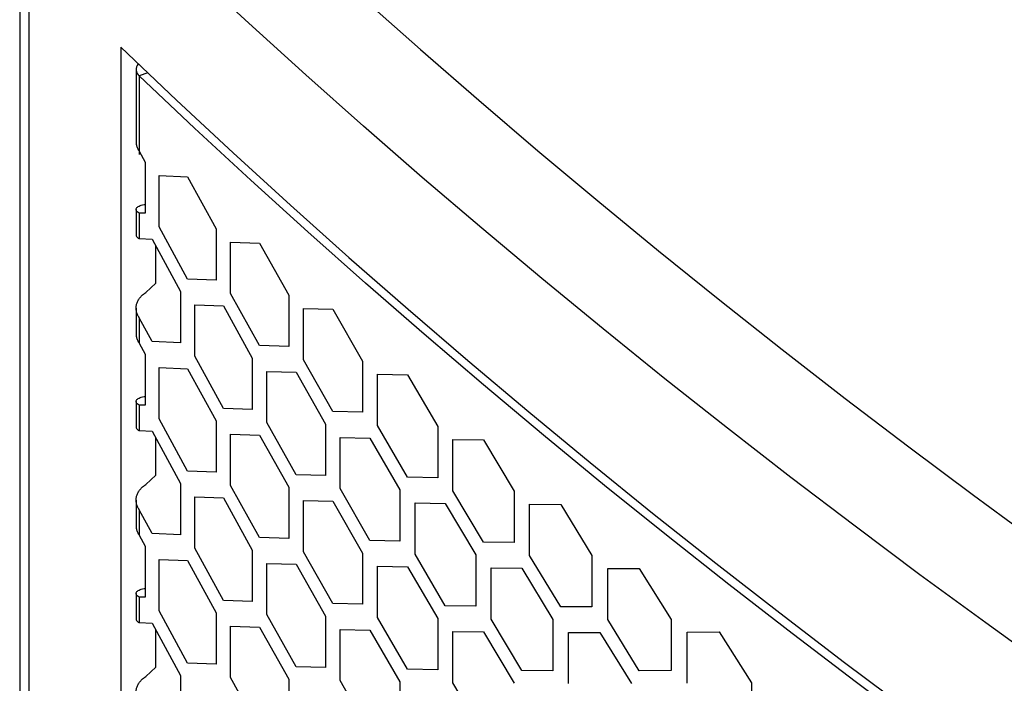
# Model space of a CAD drawing. Header units: millimetres. Extents: x 26293 to 29282, y 1612 to 3704.
# Tile 49 of 54: x 28481 to 28569, y 3315 to 3375. Entities that reach past the tile are written whole.
import ezdxf

# ---------------------------------------------------------------- set-up
doc = ezdxf.new("R2010")
doc.units = ezdxf.units.MM
doc.layers.add('1', color=7, linetype='Continuous')
doc.layers.add('5', color=251, linetype='Continuous')

msp = doc.modelspace()

# ---------------------------------------------------------------- linework, layer by layer
at = {"layer": '1'}
for p, q in [((28480.707, 3394.836), (28480.707, 2660.684)), ((28481.527, 3393.076), (28481.527, 2658.924)), ((28489.756, 3372.136), (28489.756, 2663.779))]:
    msp.add_line(p, q, dxfattribs=at)
at = {"layer": '1', "flags": 128}
for points in [[(28573.095, 3316.339), (28567.148, 3320.618), (28561.268, 3324.929), (28555.457, 3329.271), (28549.715, 3333.643), (28544.041, 3338.045), (28538.438, 3342.477), (28532.904, 3346.938), (28527.442, 3351.428), (28522.05, 3355.946), (28516.73, 3360.493), (28511.481, 3365.067), (28506.306, 3369.669), (28501.203, 3374.298), (28496.173, 3378.953)], [(28511.416, 3376.526), (28516.561, 3371.951), (28521.779, 3367.403), (28527.068, 3362.883), (28532.429, 3358.391), (28537.86, 3353.927), (28543.361, 3349.492), (28548.932, 3345.086), (28554.572, 3340.71), (28560.281, 3336.363), (28566.059, 3332.047), (28571.904, 3327.761), (28577.817, 3323.506), (28583.796, 3319.282), (28589.842, 3315.09), (28595.954, 3310.93), (28602.131, 3306.802), (28608.373, 3302.707), (28614.68, 3298.645), (28621.05, 3294.616), (28627.484, 3290.621), (28633.98, 3286.66)], [(28489.756, 3372.136), (28494.746, 3367.394), (28499.811, 3362.679), (28504.952, 3357.991), (28510.167, 3353.33), (28515.456, 3348.697), (28520.819, 3344.093), (28526.256, 3339.517), (28531.764, 3334.97), (28537.346, 3330.453), (28542.999, 3325.966), (28548.723, 3321.509), (28554.519, 3317.083), (28560.385, 3312.687), (28566.32, 3308.323), (28572.325, 3303.991)]]:
    msp.add_lwpolyline(points, dxfattribs=at)
at = {"layer": '5'}
for p, q in [((28491.121, 3370.15), (28491.121, 3363.399)), ((28492.164, 3369.836), (28491.402, 3369.569)), ((28491.402, 3369.569), (28491.402, 3362.552)), ((28491.402, 3362.827), (28491.922, 3361.859)), ((28491.922, 3361.859), (28491.922, 3357.276)), ((28493.186, 3356.077), (28493.186, 3360.659)), ((28493.186, 3360.659), (28495.728, 3360.556)), ((28495.728, 3360.556), (28498.29, 3355.878)), ((28491.121, 3357.615), (28491.121, 3355.324)), ((28491.402, 3357.299), (28491.402, 3355.008)), ((28491.922, 3357.276), (28491.402, 3357.299)), ((28495.728, 3351.392), (28493.186, 3356.077)), ((28498.29, 3355.878), (28498.29, 3351.296)), ((28491.402, 3355.008), (28492.554, 3354.958)), ((28492.554, 3354.958), (28495.091, 3350.271)), ((28492.875, 3351.036), (28492.875, 3354.364)), ((28499.578, 3350.105), (28499.578, 3354.687)), ((28499.578, 3354.687), (28502.169, 3354.601)), ((28502.169, 3354.601), (28504.778, 3349.94)), ((28491.99, 3350.196), (28492.875, 3351.036)), ((28498.29, 3351.296), (28495.728, 3351.392)), ((28495.091, 3350.271), (28495.091, 3345.689)), ((28502.169, 3345.437), (28499.578, 3350.105)), ((28504.778, 3349.94), (28504.778, 3345.358)), ((28496.367, 3344.493), (28496.367, 3349.076)), ((28496.367, 3349.076), (28498.934, 3348.981)), ((28491.121, 3348.781), (28491.121, 3346.49)), ((28498.934, 3348.981), (28501.519, 3344.312)), ((28506.09, 3344.176), (28506.09, 3348.758)), ((28506.09, 3348.758), (28508.729, 3348.69)), ((28508.729, 3348.69), (28511.386, 3344.047)), ((28491.402, 3347.935), (28491.402, 3345.644)), ((28492.554, 3345.793), (28491.402, 3347.935)), ((28491.402, 3345.644), (28491.922, 3344.675)), ((28495.091, 3345.689), (28492.554, 3345.793)), ((28491.922, 3344.675), (28491.922, 3340.093)), ((28504.778, 3345.358), (28502.169, 3345.437)), ((28498.934, 3339.817), (28496.367, 3344.493)), ((28501.519, 3344.312), (28501.519, 3339.73)), ((28508.729, 3339.526), (28506.09, 3344.176)), ((28511.386, 3344.047), (28511.386, 3339.465)), ((28493.186, 3338.893), (28493.186, 3343.475)), ((28493.186, 3343.475), (28495.728, 3343.372)), ((28495.728, 3343.372), (28498.29, 3338.694)), ((28502.819, 3338.543), (28502.819, 3343.125)), ((28502.819, 3343.125), (28505.434, 3343.048)), ((28505.434, 3343.048), (28508.067, 3338.396)), ((28512.722, 3338.291), (28512.722, 3342.874)), ((28512.722, 3342.874), (28515.407, 3342.824)), ((28515.407, 3342.824), (28518.112, 3338.199)), ((28491.121, 3340.432), (28491.121, 3338.14)), ((28491.402, 3340.115), (28491.402, 3337.824)), ((28491.922, 3340.093), (28491.402, 3340.115)), ((28501.519, 3339.73), (28498.934, 3339.817)), ((28511.386, 3339.465), (28508.729, 3339.526)), ((28495.728, 3334.208), (28493.186, 3338.893)), ((28498.29, 3338.694), (28498.29, 3334.112)), ((28505.434, 3333.884), (28502.819, 3338.543)), ((28491.402, 3337.824), (28492.554, 3337.774)), ((28492.554, 3337.774), (28495.091, 3333.087)), ((28508.067, 3338.396), (28508.067, 3333.814)), ((28515.407, 3333.659), (28512.722, 3338.291)), ((28518.112, 3338.199), (28518.112, 3333.616)), ((28492.875, 3333.852), (28492.875, 3337.18)), ((28499.578, 3332.921), (28499.578, 3337.503)), ((28499.578, 3337.503), (28502.169, 3337.418)), ((28502.169, 3337.418), (28504.778, 3332.757)), ((28509.391, 3332.636), (28509.391, 3337.219)), ((28509.391, 3337.219), (28512.053, 3337.159)), ((28512.053, 3337.159), (28514.734, 3332.525)), ((28519.471, 3332.452), (28519.471, 3337.034)), ((28519.471, 3337.034), (28522.204, 3337.002)), ((28522.204, 3337.002), (28524.956, 3332.396)), ((28498.29, 3334.112), (28495.728, 3334.208)), ((28491.99, 3333.012), (28492.875, 3333.852)), ((28508.067, 3333.814), (28505.434, 3333.884)), ((28518.112, 3333.616), (28515.407, 3333.659)), ((28495.091, 3333.087), (28495.091, 3328.505)), ((28502.169, 3328.253), (28499.578, 3332.921)), ((28504.778, 3332.757), (28504.778, 3328.174)), ((28512.053, 3327.995), (28509.391, 3332.636)), ((28514.734, 3332.525), (28514.734, 3327.943)), ((28522.204, 3327.838), (28519.471, 3332.452)), ((28524.956, 3332.396), (28524.956, 3327.813)), ((28491.121, 3331.598), (28491.121, 3329.306)), ((28496.367, 3327.31), (28496.367, 3331.892)), ((28496.367, 3331.892), (28498.934, 3331.798)), ((28498.934, 3331.798), (28501.519, 3327.128)), ((28506.09, 3326.992), (28506.09, 3331.575)), ((28506.09, 3331.575), (28508.729, 3331.507)), ((28508.729, 3331.507), (28511.386, 3326.863)), ((28491.402, 3330.751), (28491.402, 3328.46)), ((28492.554, 3328.61), (28491.402, 3330.751)), ((28516.082, 3326.774), (28516.082, 3331.356)), ((28516.082, 3331.356), (28518.791, 3331.315)), ((28518.791, 3331.315), (28521.519, 3326.7)), ((28526.339, 3326.658), (28526.339, 3331.241)), ((28526.339, 3331.241), (28529.118, 3331.227)), ((28529.118, 3331.227), (28531.916, 3326.639)), ((28491.402, 3328.46), (28491.922, 3327.491)), ((28495.091, 3328.505), (28492.554, 3328.61)), ((28504.778, 3328.174), (28502.169, 3328.253)), ((28514.734, 3327.943), (28512.053, 3327.995)), ((28491.922, 3327.491), (28491.922, 3322.909)), ((28498.934, 3322.633), (28496.367, 3327.31)), ((28501.519, 3327.128), (28501.519, 3322.546)), ((28508.729, 3322.342), (28506.09, 3326.992)), ((28524.956, 3327.813), (28522.204, 3327.838)), ((28493.186, 3321.709), (28493.186, 3326.292)), ((28493.186, 3326.292), (28495.728, 3326.189)), ((28495.728, 3326.189), (28498.29, 3321.511)), ((28511.386, 3326.863), (28511.386, 3322.281)), ((28518.791, 3322.151), (28516.082, 3326.774)), ((28521.519, 3326.7), (28521.519, 3322.117)), ((28529.118, 3322.063), (28526.339, 3326.658)), ((28531.916, 3326.639), (28531.916, 3322.057)), ((28502.819, 3321.359), (28502.819, 3325.942)), ((28502.819, 3325.942), (28505.434, 3325.865)), ((28505.434, 3325.865), (28508.067, 3321.213)), ((28512.722, 3321.108), (28512.722, 3325.69)), ((28512.722, 3325.69), (28515.407, 3325.64)), ((28515.407, 3325.64), (28518.112, 3321.015)), ((28522.89, 3320.958), (28522.89, 3325.54)), ((28522.89, 3325.54), (28525.647, 3325.517)), ((28525.647, 3325.517), (28528.422, 3320.92)), ((28533.322, 3325.494), (28536.148, 3325.499)), ((28533.322, 3320.911), (28533.322, 3325.494)), ((28536.148, 3325.499), (28538.993, 3320.93)), ((28491.121, 3323.248), (28491.121, 3320.957)), ((28491.402, 3322.932), (28491.402, 3320.641)), ((28491.922, 3322.909), (28491.402, 3322.932)), ((28501.519, 3322.546), (28498.934, 3322.633)), ((28495.728, 3317.024), (28493.186, 3321.709)), ((28511.386, 3322.281), (28508.729, 3322.342)), ((28521.519, 3322.117), (28518.791, 3322.151)), ((28531.916, 3322.057), (28529.118, 3322.063)), ((28498.29, 3321.511), (28498.29, 3316.928)), ((28505.434, 3316.7), (28502.819, 3321.359)), ((28508.067, 3321.213), (28508.067, 3316.63)), ((28515.407, 3316.475), (28512.722, 3321.108)), ((28518.112, 3321.015), (28518.112, 3316.433)), ((28525.647, 3316.353), (28522.89, 3320.958)), ((28528.422, 3320.92), (28528.422, 3316.337)), ((28536.148, 3316.335), (28533.322, 3320.911)), ((28538.993, 3320.93), (28538.993, 3316.348)), ((28491.402, 3320.641), (28492.554, 3320.591)), ((28492.554, 3320.591), (28495.091, 3315.904)), ((28492.875, 3316.668), (28492.875, 3319.996)), ((28499.578, 3315.737), (28499.578, 3320.32)), ((28499.578, 3320.32), (28502.169, 3320.234)), ((28502.169, 3320.234), (28504.778, 3315.573)), ((28509.391, 3315.453), (28509.391, 3320.035)), ((28509.391, 3320.035), (28512.053, 3319.976)), ((28512.053, 3319.976), (28514.734, 3315.342)), ((28519.471, 3315.268), (28519.471, 3319.851)), ((28519.471, 3319.851), (28522.204, 3319.819)), ((28522.204, 3319.819), (28524.956, 3315.212)), ((28529.816, 3315.187), (28529.816, 3319.769)), ((28529.816, 3319.769), (28532.619, 3319.765)), ((28532.619, 3319.765), (28535.44, 3315.187)), ((28540.422, 3319.794), (28543.293, 3319.819)), ((28540.422, 3315.212), (28540.422, 3319.794)), ((28543.293, 3319.819), (28546.184, 3315.269)), ((28491.99, 3315.829), (28492.875, 3316.668)), ((28498.29, 3316.928), (28495.728, 3317.024)), ((28508.067, 3316.63), (28505.434, 3316.7)), ((28518.112, 3316.433), (28515.407, 3316.475)), ((28495.091, 3315.904), (28495.091, 3311.321)), ((28502.169, 3311.069), (28499.578, 3315.737)), ((28504.778, 3315.573), (28504.778, 3310.991)), ((28528.422, 3316.337), (28525.647, 3316.353)), ((28538.993, 3316.348), (28536.148, 3316.335)), ((28512.053, 3310.811), (28509.391, 3315.453)), ((28514.734, 3315.342), (28514.734, 3310.759)), ((28522.204, 3310.654), (28519.471, 3315.268)), ((28546.184, 3315.269), (28546.184, 3310.687))]:
    msp.add_line(p, q, dxfattribs=at)
at = {"layer": '5', "flags": 128}
msp.add_lwpolyline([(28573.194, 3302.379), (28567.254, 3306.652), (28561.382, 3310.956), (28555.577, 3315.291), (28549.841, 3319.656), (28544.174, 3324.052), (28538.577, 3328.476), (28533.049, 3332.93), (28527.592, 3337.413), (28522.206, 3341.925), (28516.891, 3346.464), (28511.648, 3351.031), (28506.477, 3355.626), (28501.379, 3360.247), (28496.354, 3364.895), (28491.402, 3369.569)], dxfattribs=at)
at = {"layer": '5'}
msp.add_arc((28491.88, 3370.147), 0.75, 138.65494, 230.35789, dxfattribs=at)
for points, knots in [([(28491.129, 3363.674), (28491.127, 3363.623), (28491.123, 3363.479), (28491.184, 3363.242), (28491.282, 3363.01), (28491.371, 3362.875), (28491.402, 3362.827)], [0, 0, 0, 0, 0.172813, 0.492364, 0.821182, 1, 1, 1, 1]), ([(28491.402, 3357.299), (28491.346, 3357.33), (28491.231, 3357.393), (28491.141, 3357.503), (28491.11, 3357.618), (28491.142, 3357.73), (28491.234, 3357.836), (28491.382, 3357.929), (28491.584, 3358.004), (28491.771, 3358.047), (28491.894, 3358.06), (28491.922, 3358.063)], [0, 0, 0, 0, 0.123573, 0.251162, 0.368236, 0.488705, 0.605775, 0.72624, 0.84331, 0.963775, 1, 1, 1, 1]), ([(28491.129, 3355.324), (28491.127, 3355.304), (28491.123, 3355.247), (28491.184, 3355.155), (28491.282, 3355.069), (28491.371, 3355.024), (28491.402, 3355.008)], [0, 0, 0, 0, 0.172813, 0.492364, 0.821182, 1, 1, 1, 1]), ([(28491.402, 3347.935), (28491.346, 3348.025), (28491.231, 3348.209), (28491.141, 3348.498), (28491.11, 3348.788), (28491.142, 3349.071), (28491.234, 3349.35), (28491.382, 3349.614), (28491.584, 3349.863), (28491.793, 3350.055), (28491.939, 3350.159), (28491.99, 3350.196)], [0, 0, 0, 0, 0.120057, 0.244015, 0.357758, 0.4748, 0.588539, 0.705576, 0.819315, 0.936352, 1, 1, 1, 1]), ([(28491.129, 3346.49), (28491.127, 3346.44), (28491.123, 3346.296), (28491.184, 3346.058), (28491.282, 3345.826), (28491.371, 3345.691), (28491.402, 3345.644)], [0, 0, 0, 0, 0.172813, 0.492364, 0.821182, 1, 1, 1, 1]), ([(28491.402, 3340.115), (28491.346, 3340.146), (28491.231, 3340.209), (28491.141, 3340.32), (28491.11, 3340.434), (28491.142, 3340.546), (28491.234, 3340.652), (28491.382, 3340.746), (28491.584, 3340.821), (28491.771, 3340.864), (28491.894, 3340.876), (28491.922, 3340.879)], [0, 0, 0, 0, 0.123573, 0.251162, 0.368236, 0.488705, 0.605775, 0.72624, 0.84331, 0.963775, 1, 1, 1, 1]), ([(28491.129, 3338.14), (28491.127, 3338.12), (28491.123, 3338.064), (28491.184, 3337.971), (28491.282, 3337.885), (28491.371, 3337.84), (28491.402, 3337.824)], [0, 0, 0, 0, 0.172813, 0.492364, 0.821182, 1, 1, 1, 1]), ([(28491.402, 3330.751), (28491.346, 3330.842), (28491.231, 3331.026), (28491.141, 3331.314), (28491.11, 3331.605), (28491.142, 3331.888), (28491.234, 3332.166), (28491.382, 3332.431), (28491.584, 3332.679), (28491.793, 3332.871), (28491.939, 3332.976), (28491.99, 3333.012)], [0, 0, 0, 0, 0.120057, 0.244015, 0.357758, 0.4748, 0.588539, 0.705576, 0.819315, 0.936352, 1, 1, 1, 1]), ([(28491.129, 3329.306), (28491.127, 3329.256), (28491.123, 3329.112), (28491.184, 3328.875), (28491.282, 3328.642), (28491.371, 3328.508), (28491.402, 3328.46)], [0, 0, 0, 0, 0.172813, 0.492364, 0.821182, 1, 1, 1, 1]), ([(28491.402, 3322.932), (28491.346, 3322.963), (28491.231, 3323.025), (28491.141, 3323.136), (28491.11, 3323.251), (28491.142, 3323.362), (28491.234, 3323.469), (28491.382, 3323.562), (28491.584, 3323.637), (28491.771, 3323.68), (28491.894, 3323.693), (28491.922, 3323.696)], [0, 0, 0, 0, 0.123573, 0.251162, 0.368236, 0.488705, 0.605775, 0.72624, 0.84331, 0.963775, 1, 1, 1, 1]), ([(28491.129, 3320.957), (28491.127, 3320.937), (28491.123, 3320.88), (28491.184, 3320.788), (28491.282, 3320.702), (28491.371, 3320.657), (28491.402, 3320.641)], [0, 0, 0, 0, 0.172813, 0.492364, 0.821182, 1, 1, 1, 1]), ([(28491.402, 3313.568), (28491.346, 3313.658), (28491.231, 3313.842), (28491.141, 3314.13), (28491.11, 3314.421), (28491.142, 3314.704), (28491.234, 3314.983), (28491.382, 3315.247), (28491.584, 3315.495), (28491.793, 3315.688), (28491.939, 3315.792), (28491.99, 3315.829)], [0, 0, 0, 0, 0.120057, 0.244015, 0.357758, 0.4748, 0.588539, 0.705576, 0.819315, 0.936352, 1, 1, 1, 1])]:
    msp.add_open_spline(points, degree=3, knots=knots, dxfattribs=at)

doc.saveas('drawing.dxf')
